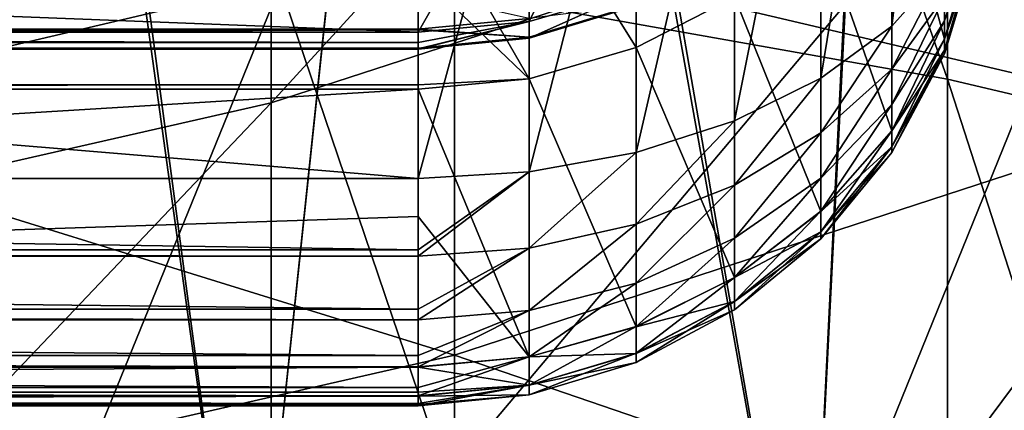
# Model space of a CAD drawing. Header units: millimetres. Extents: x -30 to 76, y -3 to 301.
# Tile 251 of 256: x 3.301 to 5.029, y 270.914 to 271.599. Entities that reach past the tile are written whole.
import ezdxf

# ---------------------------------------------------------------- set-up
doc = ezdxf.new("R2010")
doc.units = ezdxf.units.MM
doc.header["$LTSCALE"] = 81.481481
for name, color, linetype in [('132', 7, 'CONTINUOUS'), ('135', 7, 'CONTINUOUS'), ('224', 7, 'CONTINUOUS'), ('225', 7, 'CONTINUOUS'), ('228', 7, 'CONTINUOUS'), ('229', 7, 'CONTINUOUS'), ('230', 7, 'CONTINUOUS'), ('231', 7, 'CONTINUOUS'), ('237', 7, 'CONTINUOUS'), ('238', 7, 'CONTINUOUS'), ('347', 7, 'CONTINUOUS'), ('348', 7, 'CONTINUOUS')]:
    doc.layers.add(name, color=color, linetype=linetype)

msp = doc.modelspace()

# ---------------------------------------------------------------- linework, layer by layer
at = {"layer": '132', "color": 7, "linetype": 'CONTINUOUS', "true_color": 0xaaaaaa}
for points in [[(4.064, 272.4106, -6.8546), (2.7313, 269.1381, -8.8675), (2.7313, 272.5707, -7.1475), (4.064, 272.4106, -6.8546)], [(4.064, 268.9993, -8.5638), (2.7313, 269.1381, -8.8675), (4.064, 272.4106, -6.8546), (4.064, 268.9993, -8.5638)], [(5.3576, 272.1886, -6.4485), (4.064, 268.9993, -8.5638), (4.064, 272.4106, -6.8546), (5.3576, 272.1886, -6.4485)], [(5.3576, 268.8069, -8.1429), (4.064, 268.9993, -8.5638), (5.3576, 272.1886, -6.4485), (5.3576, 268.8069, -8.1429)], [(4.064, 271.7361, 30.7317), (5.3576, 271.4318, 28.7829), (5.3576, 272.17, 30.5705), (4.064, 271.7361, 30.7317)], [(2.7313, 271.4232, 30.848), (4.064, 271.7361, 30.7317), (2.7313, 272.0139, 32.6298), (2.7313, 271.4232, 30.848)], [(2.7313, 271.4232, 30.848), (4.064, 271.0106, 28.9747), (4.064, 271.7361, 30.7317), (2.7313, 271.4232, 30.848)], [(4.064, 271.0106, 28.9747), (5.3576, 271.4318, 28.7829), (4.064, 271.7361, 30.7317), (4.064, 271.0106, 28.9747)], [(4.064, 271.0106, 28.9747), (5.3576, 270.5679, 27.0525), (5.3576, 271.4318, 28.7829), (4.064, 271.0106, 28.9747)], [(2.7313, 270.7068, 29.1131), (4.064, 271.0106, 28.9747), (2.7313, 271.4232, 30.848), (2.7313, 270.7068, 29.1131)], [(2.7313, 270.7068, 29.1131), (4.064, 270.1615, 27.274), (4.064, 271.0106, 28.9747), (2.7313, 270.7068, 29.1131)], [(4.064, 270.1615, 27.274), (5.3576, 270.5679, 27.0525), (4.064, 271.0106, 28.9747), (4.064, 270.1615, 27.274)]]:
    msp.add_3dface(points, dxfattribs=at)
at = {"layer": '135', "color": 7, "linetype": 'CONTINUOUS', "true_color": 0xaaaaaa}
for points in [[(3.742, 271.7054, -5.5643), (4.9294, 271.4944, -5.1785), (3.742, 274.8955, -3.6695), (3.742, 271.7054, -5.5643)], [(3.742, 274.8955, -3.6695), (4.9294, 271.4944, -5.1785), (4.9294, 274.6576, -3.2997), (3.742, 274.8955, -3.6695)], [(4.9294, 271.4944, -5.1785), (6.0663, 271.227, -4.6891), (4.9294, 274.6576, -3.2997), (4.9294, 271.4944, -5.1785)], [(4.9294, 274.6576, -3.2997), (6.0663, 271.227, -4.6891), (6.0663, 274.3559, -2.8307), (4.9294, 274.6576, -3.2997)], [(4.9294, 271.8389, 26.3602), (3.742, 271.4527, 26.5706), (4.9294, 272.749, 28.183), (4.9294, 271.8389, 26.3602)], [(4.9294, 272.749, 28.183), (3.742, 271.4527, 26.5706), (3.742, 272.3488, 28.3653), (4.9294, 272.749, 28.183)], [(3.742, 271.4527, 26.5706), (2.5162, 271.174, 26.7224), (3.742, 272.3488, 28.3653), (3.742, 271.4527, 26.5706)], [(3.742, 272.3488, 28.3653), (2.5162, 271.174, 26.7224), (2.5162, 272.06, 28.4968), (3.742, 272.3488, 28.3653)], [(6.0663, 271.2704, 24.3059), (4.9294, 270.801, 24.607), (6.0663, 272.3286, 26.0934), (6.0663, 271.2704, 24.3059)], [(6.0663, 272.3286, 26.0934), (4.9294, 270.801, 24.607), (4.9294, 271.8389, 26.3602), (6.0663, 272.3286, 26.0934)], [(2.5162, 268.52, -7.5152), (3.742, 268.388, -7.2265), (2.5162, 271.8576, -5.8428), (2.5162, 268.52, -7.5152)], [(2.5162, 271.8576, -5.8428), (3.742, 268.388, -7.2265), (3.742, 271.7054, -5.5643), (2.5162, 271.8576, -5.8428)], [(4.9294, 270.801, 24.607), (3.742, 270.4308, 24.8444), (4.9294, 271.8389, 26.3602), (4.9294, 270.801, 24.607)], [(4.9294, 271.8389, 26.3602), (3.742, 270.4308, 24.8444), (3.742, 271.4527, 26.5706), (4.9294, 271.8389, 26.3602)], [(3.742, 268.388, -7.2265), (4.9294, 268.2052, -6.8266), (3.742, 271.7054, -5.5643), (3.742, 268.388, -7.2265)], [(3.742, 271.7054, -5.5643), (4.9294, 268.2052, -6.8266), (4.9294, 271.4944, -5.1785), (3.742, 271.7054, -5.5643)], [(4.9294, 268.2052, -6.8266), (6.0663, 267.9733, -6.3194), (4.9294, 271.4944, -5.1785), (4.9294, 268.2052, -6.8266)], [(4.9294, 271.4944, -5.1785), (6.0663, 267.9733, -6.3194), (6.0663, 271.227, -4.6891), (4.9294, 271.4944, -5.1785)], [(3.742, 270.4308, 24.8444), (2.5162, 270.1636, 25.0157), (3.742, 271.4527, 26.5706), (3.742, 270.4308, 24.8444)], [(3.742, 271.4527, 26.5706), (2.5162, 270.1636, 25.0157), (2.5162, 271.174, 26.7224), (3.742, 271.4527, 26.5706)], [(6.0663, 270.0872, 22.5985), (4.9294, 269.6405, 22.9323), (6.0663, 271.2704, 24.3059), (6.0663, 270.0872, 22.5985)], [(6.0663, 271.2704, 24.3059), (4.9294, 269.6405, 22.9323), (4.9294, 270.801, 24.607), (6.0663, 271.2704, 24.3059)]]:
    msp.add_3dface(points, dxfattribs=at)
at = {"layer": '224', "color": 7, "linetype": 'CONTINUOUS', "true_color": 0xaaaaaa}
for points in [[(4, 271.5823, 136.7394), (4.1951, 271.6007, 136.7342), (4, 271.6449, 136.903), (4, 271.5823, 136.7394)], [(4.3827, 271.623, 136.3911), (4.1951, 271.5663, 136.3865), (4.3827, 271.6506, 136.2292), (4.3827, 271.623, 136.3911)], [(4.3827, 271.6506, 136.2292), (4.1951, 271.5663, 136.3865), (4.1951, 271.5956, 136.2147), (4.3827, 271.6506, 136.2292)], [(4.3827, 271.6245, 136.5563), (4.1951, 271.6007, 136.7342), (4.1951, 271.5679, 136.5619), (4.3827, 271.6245, 136.5563)], [(4.3827, 271.6245, 136.5563), (4.1951, 271.5679, 136.5619), (4.3827, 271.623, 136.3911), (4.3827, 271.6245, 136.5563)], [(4.3827, 271.623, 136.3911), (4.1951, 271.5679, 136.5619), (4.1951, 271.5663, 136.3865), (4.3827, 271.623, 136.3911)], [(4.1951, 271.6007, 136.7342), (4, 271.5823, 136.7394), (4.1951, 271.5679, 136.5619), (4.1951, 271.6007, 136.7342)], [(4.1951, 271.5663, 136.3865), (4, 271.5471, 136.385), (4.1951, 271.5956, 136.2147), (4.1951, 271.5663, 136.3865)], [(4.1951, 271.5956, 136.2147), (4, 271.5471, 136.385), (4, 271.5477, 136.3779), (4.1951, 271.5956, 136.2147)], [(4, 271.577, 136.2098), (4.1951, 271.5956, 136.2147), (4, 271.5588, 136.2932), (4, 271.577, 136.2098)], [(4, 271.5588, 136.2932), (4.1951, 271.5956, 136.2147), (4, 271.5477, 136.3779), (4, 271.5588, 136.2932)], [(4.1951, 271.5679, 136.5619), (4, 271.5823, 136.7394), (4, 271.581, 136.7348), (4.1951, 271.5679, 136.5619)], [(4, 271.5488, 136.5638), (4.1951, 271.5679, 136.5619), (4, 271.581, 136.7348), (4, 271.5488, 136.5638)], [(4.1951, 271.5679, 136.5619), (4, 271.5488, 136.5638), (4.1951, 271.5663, 136.3865), (4.1951, 271.5679, 136.5619)], [(4.1951, 271.5663, 136.3865), (4, 271.5488, 136.5638), (4, 271.5482, 136.5579), (4.1951, 271.5663, 136.3865)], [(4, 271.5471, 136.385), (4.1951, 271.5663, 136.3865), (4, 271.5482, 136.5579), (4, 271.5471, 136.385)]]:
    msp.add_3dface(points, dxfattribs=at)
at = {"layer": '225', "color": 7, "linetype": 'CONTINUOUS', "true_color": 0xaaaaaa}
for points in [[(4, 271.5823, 136.7394), (4, 271.6449, 136.903), (-4, 271.5825, 136.7403), (4, 271.5823, 136.7394)], [(-4, 271.5825, 136.7403), (4, 271.6449, 136.903), (-4, 271.6091, 136.8204), (-4, 271.5825, 136.7403)], [(-4, 271.581, 136.7348), (4, 271.5823, 136.7394), (-4, 271.5825, 136.7403), (-4, 271.581, 136.7348)], [(4, 271.581, 136.7348), (4, 271.5823, 136.7394), (-4, 271.581, 136.7348), (4, 271.581, 136.7348)], [(4, 271.5488, 136.5638), (4, 271.581, 136.7348), (-4, 271.5489, 136.5647), (4, 271.5488, 136.5638)], [(-4, 271.5489, 136.5647), (4, 271.581, 136.7348), (-4, 271.5606, 136.6471), (-4, 271.5489, 136.5647)], [(-4, 271.5606, 136.6471), (4, 271.581, 136.7348), (-4, 271.581, 136.7348), (-4, 271.5606, 136.6471)], [(4, 271.577, 136.2098), (4, 271.5588, 136.2932), (-4, 271.577, 136.2098), (4, 271.577, 136.2098)], [(-4, 271.577, 136.2098), (4, 271.5588, 136.2932), (-4, 271.5588, 136.2932), (-4, 271.577, 136.2098)], [(4, 271.5588, 136.2932), (4, 271.5477, 136.3779), (-4, 271.5588, 136.2932), (4, 271.5588, 136.2932)], [(-4, 271.5588, 136.2932), (4, 271.5477, 136.3779), (-4, 271.5477, 136.3779), (-4, 271.5588, 136.2932)], [(-4, 271.5482, 136.5579), (4, 271.5488, 136.5638), (-4, 271.5489, 136.5647), (-4, 271.5482, 136.5579)], [(4, 271.5482, 136.5579), (4, 271.5488, 136.5638), (-4, 271.5482, 136.5579), (4, 271.5482, 136.5579)], [(4, 271.5471, 136.385), (4, 271.5482, 136.5579), (-4, 271.547, 136.3859), (4, 271.5471, 136.385)], [(-4, 271.547, 136.3859), (4, 271.5482, 136.5579), (-4, 271.5439, 136.4679), (-4, 271.547, 136.3859)], [(-4, 271.5439, 136.4679), (4, 271.5482, 136.5579), (-4, 271.5482, 136.5579), (-4, 271.5439, 136.4679)], [(4, 271.5477, 136.3779), (4, 271.5471, 136.385), (-4, 271.5477, 136.3779), (4, 271.5477, 136.3779)], [(-4, 271.5477, 136.3779), (4, 271.5471, 136.385), (-4, 271.547, 136.3859), (-4, 271.5477, 136.3779)]]:
    msp.add_3dface(points, dxfattribs=at)
at = {"layer": '228', "color": 7, "linetype": 'CONTINUOUS', "true_color": 0xaaaaaa}
for points in [[(4, 271.577, 136.2098), (-4, 271.577, 136.2098), (-4, 271.8873, 134.7916), (4, 271.577, 136.2098)], [(4, 271.577, 136.2098), (-4, 271.8873, 134.7916), (4, 271.8873, 134.7916), (4, 271.577, 136.2098)], [(-4, 271.8326, 128.6516), (-4, 271.4847, 127.1953), (4, 271.8326, 128.6516), (-4, 271.8326, 128.6516)], [(4, 271.8326, 128.6516), (-4, 271.4847, 127.1953), (4, 271.6813, 127.9474), (4, 271.8326, 128.6516)], [(4, 271.6813, 127.9474), (-4, 271.4847, 127.1953), (4, 271.4847, 127.1953), (4, 271.6813, 127.9474)], [(-4, 271.4847, 127.1953), (-4, 271.4766, 127.1671), (4, 271.4847, 127.1953), (-4, 271.4847, 127.1953)], [(4, 271.4847, 127.1953), (-4, 271.4766, 127.1671), (4, 271.4766, 127.1671), (4, 271.4847, 127.1953)], [(-4, 271.4766, 127.1671), (-4, 270.9893, 125.7219), (4, 271.4766, 127.1671), (-4, 271.4766, 127.1671)], [(4, 271.4766, 127.1671), (-4, 270.9893, 125.7219), (4, 271.2538, 126.453), (4, 271.4766, 127.1671)], [(4, 271.2538, 126.453), (-4, 270.9893, 125.7219), (4, 270.9893, 125.7219), (4, 271.2538, 126.453)]]:
    msp.add_3dface(points, dxfattribs=at)
at = {"layer": '229', "color": 7, "linetype": 'CONTINUOUS', "true_color": 0xaaaaaa}
for points in [[(4.9239, 272.0698, 126.9963), (4.8315, 271.9036, 127.0441), (4.9239, 271.5648, 125.4987), (4.9239, 272.0698, 126.9963)], [(4.9808, 271.7397, 125.4308), (4.9239, 272.0698, 126.9963), (4.9239, 271.5648, 125.4987), (4.9808, 271.7397, 125.4308)], [(4.3827, 271.6506, 136.2292), (4.1951, 271.5956, 136.2147), (4.3827, 271.9735, 134.7396), (4.3827, 271.6506, 136.2292)], [(4.3827, 271.9735, 134.7396), (4.1951, 271.5956, 136.2147), (4.1951, 271.9174, 134.73), (4.3827, 271.9735, 134.7396)], [(4.1951, 271.5956, 136.2147), (4, 271.577, 136.2098), (4.1951, 271.9174, 134.73), (4.1951, 271.5956, 136.2147)], [(4, 271.577, 136.2098), (4, 271.8873, 134.7916), (4.1951, 271.9174, 134.73), (4, 271.577, 136.2098)], [(4.3827, 271.9074, 128.6371), (4.1951, 271.8515, 128.6479), (4.3827, 271.5497, 127.146), (4.3827, 271.9074, 128.6371)], [(4.5556, 271.6385, 127.1204), (4.3827, 271.9074, 128.6371), (4.3827, 271.5497, 127.146), (4.5556, 271.6385, 127.1204)], [(4.8315, 271.9036, 127.0441), (4.7071, 271.758, 127.086), (4.8315, 271.4036, 125.5612), (4.8315, 271.9036, 127.0441)], [(4.9239, 271.5648, 125.4987), (4.8315, 271.9036, 127.0441), (4.8315, 271.4036, 125.5612), (4.9239, 271.5648, 125.4987)], [(4.1951, 271.8515, 128.6479), (4, 271.8326, 128.6516), (4.1951, 271.495, 127.1618), (4.1951, 271.8515, 128.6479)], [(4.3827, 271.5497, 127.146), (4.1951, 271.8515, 128.6479), (4.1951, 271.495, 127.1618), (4.3827, 271.5497, 127.146)], [(4, 271.8326, 128.6516), (4, 271.6813, 127.9474), (4.1951, 271.495, 127.1618), (4, 271.8326, 128.6516)], [(4.7071, 271.758, 127.086), (4.5556, 271.6385, 127.1204), (4.7071, 271.2624, 125.616), (4.7071, 271.758, 127.086)], [(4.8315, 271.4036, 125.5612), (4.7071, 271.758, 127.086), (4.7071, 271.2624, 125.616), (4.8315, 271.4036, 125.5612)], [(4, 271.6813, 127.9474), (4, 271.4847, 127.1953), (4.1951, 271.495, 127.1618), (4, 271.6813, 127.9474)], [(4.5556, 271.6385, 127.1204), (4.3827, 271.5497, 127.146), (4.5556, 271.1464, 125.661), (4.5556, 271.6385, 127.1204)], [(4.7071, 271.2624, 125.616), (4.5556, 271.6385, 127.1204), (4.5556, 271.1464, 125.661), (4.7071, 271.2624, 125.616)], [(4.3827, 271.5497, 127.146), (4.1951, 271.495, 127.1618), (4.3827, 271.0603, 125.6944), (4.3827, 271.5497, 127.146)], [(4.5556, 271.1464, 125.661), (4.3827, 271.5497, 127.146), (4.3827, 271.0603, 125.6944), (4.5556, 271.1464, 125.661)], [(4, 271.4847, 127.1953), (4, 271.4766, 127.1671), (4.1951, 271.495, 127.1618), (4, 271.4847, 127.1953)], [(4.1951, 271.495, 127.1618), (4, 271.4766, 127.1671), (4.1951, 271.0072, 125.715), (4.1951, 271.495, 127.1618)], [(4.3827, 271.0603, 125.6944), (4.1951, 271.495, 127.1618), (4.1951, 271.0072, 125.715), (4.3827, 271.0603, 125.6944)], [(4, 271.4766, 127.1671), (4, 271.2538, 126.453), (4.1951, 271.0072, 125.715), (4, 271.4766, 127.1671)], [(4, 271.2538, 126.453), (4, 270.9893, 125.7219), (4.1951, 271.0072, 125.715), (4, 271.2538, 126.453)]]:
    msp.add_3dface(points, dxfattribs=at)
at = {"layer": '230', "color": 7, "linetype": 'CONTINUOUS', "true_color": 0xaaaaaa}
for points in [[(4.9808, 271.7559, 125.2573), (4.9239, 271.5966, 125.1582), (4.9808, 271.7777, 125.2285), (4.9808, 271.7559, 125.2573)], [(4.9808, 271.7777, 125.2285), (4.9239, 271.5966, 125.1582), (4.9239, 271.6394, 125.1018), (4.9808, 271.7777, 125.2285)], [(4.9808, 271.7398, 125.2896), (4.9239, 271.5649, 125.2216), (4.9808, 271.7559, 125.2573), (4.9808, 271.7398, 125.2896)], [(4.9808, 271.7559, 125.2573), (4.9239, 271.5649, 125.2216), (4.9239, 271.5966, 125.1582), (4.9808, 271.7559, 125.2573)], [(4.9808, 271.7299, 125.3243), (4.9239, 271.5455, 125.2897), (4.9808, 271.7398, 125.2896), (4.9808, 271.7299, 125.3243)], [(4.9808, 271.7398, 125.2896), (4.9239, 271.5455, 125.2897), (4.9239, 271.5649, 125.2216), (4.9808, 271.7398, 125.2896)], [(4.9808, 271.7397, 125.4308), (4.9239, 271.5648, 125.4987), (4.9808, 271.7298, 125.3961), (4.9808, 271.7397, 125.4308)], [(4.9808, 271.7265, 125.3602), (4.9239, 271.5389, 125.3601), (4.9808, 271.7299, 125.3243), (4.9808, 271.7265, 125.3602)], [(4.9808, 271.7299, 125.3243), (4.9239, 271.5389, 125.3601), (4.9239, 271.5455, 125.2897), (4.9808, 271.7299, 125.3243)], [(4.9808, 271.7298, 125.3961), (4.9239, 271.5648, 125.4987), (4.9239, 271.5454, 125.4306), (4.9808, 271.7298, 125.3961)], [(4.9808, 271.7298, 125.3961), (4.9239, 271.5454, 125.4306), (4.9808, 271.7265, 125.3602), (4.9808, 271.7298, 125.3961)], [(4.9808, 271.7265, 125.3602), (4.9239, 271.5454, 125.4306), (4.9239, 271.5389, 125.3601), (4.9808, 271.7265, 125.3602)], [(4.9239, 271.6394, 125.1018), (4.8315, 271.5119, 124.9851), (4.9239, 271.6915, 125.0545), (4.9239, 271.6394, 125.1018)], [(4.9239, 271.6915, 125.0545), (4.8315, 271.5119, 124.9851), (4.8315, 271.5875, 124.9164), (4.9239, 271.6915, 125.0545)], [(4.9239, 271.5966, 125.1582), (4.8315, 271.4498, 125.067), (4.9239, 271.6394, 125.1018), (4.9239, 271.5966, 125.1582)], [(4.9239, 271.6394, 125.1018), (4.8315, 271.4498, 125.067), (4.8315, 271.5119, 124.9851), (4.9239, 271.6394, 125.1018)], [(4.8315, 271.5119, 124.9851), (4.7071, 271.4001, 124.8827), (4.8315, 271.5875, 124.9164), (4.8315, 271.5119, 124.9851)], [(4.8315, 271.5875, 124.9164), (4.7071, 271.4001, 124.8827), (4.7071, 271.4964, 124.7953), (4.8315, 271.5875, 124.9164)], [(4.9239, 271.5649, 125.2216), (4.8315, 271.4038, 125.1589), (4.9239, 271.5966, 125.1582), (4.9239, 271.5649, 125.2216)], [(4.9239, 271.5966, 125.1582), (4.8315, 271.4038, 125.1589), (4.8315, 271.4498, 125.067), (4.9239, 271.5966, 125.1582)], [(4.9239, 271.5455, 125.2897), (4.8315, 271.3756, 125.2578), (4.9239, 271.5649, 125.2216), (4.9239, 271.5455, 125.2897)], [(4.9239, 271.5649, 125.2216), (4.8315, 271.3756, 125.2578), (4.8315, 271.4038, 125.1589), (4.9239, 271.5649, 125.2216)], [(4.9239, 271.5648, 125.4987), (4.8315, 271.4036, 125.5612), (4.9239, 271.5454, 125.4306), (4.9239, 271.5648, 125.4987)], [(4.9239, 271.5389, 125.3601), (4.8315, 271.366, 125.3601), (4.9239, 271.5455, 125.2897), (4.9239, 271.5389, 125.3601)], [(4.9239, 271.5455, 125.2897), (4.8315, 271.366, 125.3601), (4.8315, 271.3756, 125.2578), (4.9239, 271.5455, 125.2897)], [(4.9239, 271.5454, 125.4306), (4.8315, 271.4036, 125.5612), (4.8315, 271.3755, 125.4624), (4.9239, 271.5454, 125.4306)], [(4.9239, 271.5454, 125.4306), (4.8315, 271.3755, 125.4624), (4.9239, 271.5389, 125.3601), (4.9239, 271.5454, 125.4306)], [(4.9239, 271.5389, 125.3601), (4.8315, 271.3755, 125.4624), (4.8315, 271.366, 125.3601), (4.9239, 271.5389, 125.3601)], [(4.8315, 271.4498, 125.067), (4.7071, 271.321, 124.987), (4.8315, 271.5119, 124.9851), (4.8315, 271.4498, 125.067)], [(4.8315, 271.5119, 124.9851), (4.7071, 271.321, 124.987), (4.7071, 271.4001, 124.8827), (4.8315, 271.5119, 124.9851)], [(4.7071, 271.4001, 124.8827), (4.5556, 271.3084, 124.7988), (4.7071, 271.4964, 124.7953), (4.7071, 271.4001, 124.8827)], [(4.7071, 271.4964, 124.7953), (4.5556, 271.3084, 124.7988), (4.5556, 271.4216, 124.6959), (4.7071, 271.4964, 124.7953)], [(4.8315, 271.4038, 125.1589), (4.7071, 271.2626, 125.104), (4.8315, 271.4498, 125.067), (4.8315, 271.4038, 125.1589)], [(4.8315, 271.4498, 125.067), (4.7071, 271.2626, 125.104), (4.7071, 271.321, 124.987), (4.8315, 271.4498, 125.067)], [(4.5556, 271.3084, 124.7988), (4.3827, 271.2402, 124.7363), (4.5556, 271.4216, 124.6959), (4.5556, 271.3084, 124.7988)], [(4.5556, 271.4216, 124.6959), (4.3827, 271.2402, 124.7363), (4.3827, 271.366, 124.6221), (4.5556, 271.4216, 124.6959)], [(4.7071, 271.321, 124.987), (4.5556, 271.2154, 124.9213), (4.7071, 271.4001, 124.8827), (4.7071, 271.321, 124.987)], [(4.7071, 271.4001, 124.8827), (4.5556, 271.2154, 124.9213), (4.5556, 271.3084, 124.7988), (4.7071, 271.4001, 124.8827)], [(4.8315, 271.3756, 125.2578), (4.7071, 271.2266, 125.2298), (4.8315, 271.4038, 125.1589), (4.8315, 271.3756, 125.2578)], [(4.8315, 271.4038, 125.1589), (4.7071, 271.2266, 125.2298), (4.7071, 271.2626, 125.104), (4.8315, 271.4038, 125.1589)], [(4.8315, 271.4036, 125.5612), (4.7071, 271.2624, 125.616), (4.8315, 271.3755, 125.4624), (4.8315, 271.4036, 125.5612)], [(4.3827, 271.2402, 124.7363), (4.1951, 271.1982, 124.6979), (4.3827, 271.366, 124.6221), (4.3827, 271.2402, 124.7363)], [(4.3827, 271.366, 124.6221), (4.1951, 271.1982, 124.6979), (4.1951, 271.3318, 124.5767), (4.3827, 271.366, 124.6221)], [(4.8315, 271.366, 125.3601), (4.7071, 271.2145, 125.3601), (4.8315, 271.3756, 125.2578), (4.8315, 271.366, 125.3601)], [(4.8315, 271.3756, 125.2578), (4.7071, 271.2145, 125.3601), (4.7071, 271.2266, 125.2298), (4.8315, 271.3756, 125.2578)], [(4.8315, 271.3755, 125.4624), (4.7071, 271.2624, 125.616), (4.7071, 271.2266, 125.4903), (4.8315, 271.3755, 125.4624)], [(4.8315, 271.3755, 125.4624), (4.7071, 271.2266, 125.4903), (4.8315, 271.366, 125.3601), (4.8315, 271.3755, 125.4624)], [(4.8315, 271.366, 125.3601), (4.7071, 271.2266, 125.4903), (4.7071, 271.2145, 125.3601), (4.8315, 271.366, 125.3601)], [(4.1951, 271.1982, 124.6979), (4, 271.1841, 124.6849), (4.1951, 271.3318, 124.5767), (4.1951, 271.1982, 124.6979)], [(4.1951, 271.3318, 124.5767), (4, 271.1841, 124.6849), (4, 271.1953, 124.6729), (4.1951, 271.3318, 124.5767)], [(4, 271.3202, 124.5613), (4.1951, 271.3318, 124.5767), (4, 271.1953, 124.6729), (4, 271.3202, 124.5613)], [(4.5556, 271.2154, 124.9213), (4.3827, 271.1369, 124.8725), (4.5556, 271.3084, 124.7988), (4.5556, 271.2154, 124.9213)], [(4.5556, 271.3084, 124.7988), (4.3827, 271.1369, 124.8725), (4.3827, 271.2402, 124.7363), (4.5556, 271.3084, 124.7988)], [(4.7071, 271.2626, 125.104), (4.5556, 271.1467, 125.0589), (4.7071, 271.321, 124.987), (4.7071, 271.2626, 125.104)], [(4.7071, 271.321, 124.987), (4.5556, 271.1467, 125.0589), (4.5556, 271.2154, 124.9213), (4.7071, 271.321, 124.987)], [(4.7071, 271.2266, 125.2298), (4.5556, 271.1044, 125.2068), (4.7071, 271.2626, 125.104), (4.7071, 271.2266, 125.2298)], [(4.7071, 271.2626, 125.104), (4.5556, 271.1044, 125.2068), (4.5556, 271.1467, 125.0589), (4.7071, 271.2626, 125.104)], [(4.7071, 271.2624, 125.616), (4.5556, 271.1464, 125.661), (4.7071, 271.2266, 125.4903), (4.7071, 271.2624, 125.616)], [(4.3827, 271.1369, 124.8725), (4.1951, 271.0886, 124.8425), (4.3827, 271.2402, 124.7363), (4.3827, 271.1369, 124.8725)], [(4.3827, 271.2402, 124.7363), (4.1951, 271.0886, 124.8425), (4.1951, 271.1982, 124.6979), (4.3827, 271.2402, 124.7363)], [(4.7071, 271.2266, 125.4903), (4.5556, 271.1464, 125.661), (4.5556, 271.1043, 125.5132), (4.7071, 271.2266, 125.4903)], [(4.7071, 271.2266, 125.4903), (4.5556, 271.1043, 125.5132), (4.7071, 271.2145, 125.3601), (4.7071, 271.2266, 125.4903)], [(4.7071, 271.2145, 125.3601), (4.5556, 271.0901, 125.36), (4.7071, 271.2266, 125.2298), (4.7071, 271.2145, 125.3601)], [(4.7071, 271.2266, 125.2298), (4.5556, 271.0901, 125.36), (4.5556, 271.1044, 125.2068), (4.7071, 271.2266, 125.2298)], [(4.5556, 271.1467, 125.0589), (4.3827, 271.0605, 125.0254), (4.5556, 271.2154, 124.9213), (4.5556, 271.1467, 125.0589)], [(4.5556, 271.2154, 124.9213), (4.3827, 271.0605, 125.0254), (4.3827, 271.1369, 124.8725), (4.5556, 271.2154, 124.9213)], [(4.7071, 271.2145, 125.3601), (4.5556, 271.1043, 125.5132), (4.5556, 271.0901, 125.36), (4.7071, 271.2145, 125.3601)], [(4.1951, 271.0886, 124.8425), (4, 271.0723, 124.8324), (4.1951, 271.1982, 124.6979), (4.1951, 271.0886, 124.8425)], [(4.1951, 271.1982, 124.6979), (4, 271.0723, 124.8324), (4, 271.0908, 124.8037), (4.1951, 271.1982, 124.6979)], [(4, 271.1841, 124.6849), (4.1951, 271.1982, 124.6979), (4, 271.0908, 124.8037), (4, 271.1841, 124.6849)], [(4.3827, 271.0605, 125.0254), (4.1951, 271.0075, 125.0048), (4.3827, 271.1369, 124.8725), (4.3827, 271.0605, 125.0254)], [(4.3827, 271.1369, 124.8725), (4.1951, 271.0075, 125.0048), (4.1951, 271.0886, 124.8425), (4.3827, 271.1369, 124.8725)], [(4.5556, 271.1044, 125.2068), (4.3827, 271.0136, 125.1898), (4.5556, 271.1467, 125.0589), (4.5556, 271.1044, 125.2068)], [(4.5556, 271.1467, 125.0589), (4.3827, 271.0136, 125.1898), (4.3827, 271.0605, 125.0254), (4.5556, 271.1467, 125.0589)], [(4.5556, 271.1464, 125.661), (4.3827, 271.0603, 125.6944), (4.5556, 271.1043, 125.5132), (4.5556, 271.1464, 125.661)], [(4.5556, 271.0901, 125.36), (4.3827, 270.9977, 125.36), (4.5556, 271.1044, 125.2068), (4.5556, 271.0901, 125.36)], [(4.5556, 271.1044, 125.2068), (4.3827, 270.9977, 125.36), (4.3827, 271.0136, 125.1898), (4.5556, 271.1044, 125.2068)], [(4.5556, 271.1043, 125.5132), (4.3827, 271.0603, 125.6944), (4.3827, 271.0135, 125.5302), (4.5556, 271.1043, 125.5132)], [(4.5556, 271.1043, 125.5132), (4.3827, 271.0135, 125.5302), (4.5556, 271.0901, 125.36), (4.5556, 271.1043, 125.5132)], [(4.1951, 271.0075, 125.0048), (4, 270.9896, 124.9979), (4.1951, 271.0886, 124.8425), (4.1951, 271.0075, 125.0048)], [(4.1951, 271.0886, 124.8425), (4, 270.9896, 124.9979), (4, 271.0096, 124.9501), (4.1951, 271.0886, 124.8425)], [(4, 271.0723, 124.8324), (4.1951, 271.0886, 124.8425), (4, 271.0096, 124.9501), (4, 271.0723, 124.8324)], [(4.5556, 271.0901, 125.36), (4.3827, 271.0135, 125.5302), (4.3827, 270.9977, 125.36), (4.5556, 271.0901, 125.36)], [(4.3827, 271.0136, 125.1898), (4.1951, 270.9577, 125.1793), (4.3827, 271.0605, 125.0254), (4.3827, 271.0136, 125.1898)], [(4.3827, 271.0605, 125.0254), (4.1951, 270.9577, 125.1793), (4.1951, 271.0075, 125.0048), (4.3827, 271.0605, 125.0254)], [(4.3827, 271.0603, 125.6944), (4.1951, 271.0072, 125.715), (4.3827, 271.0135, 125.5302), (4.3827, 271.0603, 125.6944)], [(4.1951, 270.9577, 125.1793), (4, 270.9388, 125.1758), (4.1951, 271.0075, 125.0048), (4.1951, 270.9577, 125.1793)], [(4.1951, 271.0075, 125.0048), (4, 270.9388, 125.1758), (4, 270.9539, 125.1081), (4.1951, 271.0075, 125.0048)], [(4, 270.9896, 124.9979), (4.1951, 271.0075, 125.0048), (4, 270.9539, 125.1081), (4, 270.9896, 124.9979)], [(4.1951, 271.0072, 125.715), (4, 270.9893, 125.7219), (4.1951, 270.9575, 125.5407), (4.1951, 271.0072, 125.715)], [(4.3827, 270.9977, 125.36), (4.1951, 270.9408, 125.36), (4.3827, 271.0136, 125.1898), (4.3827, 270.9977, 125.36)], [(4.3827, 271.0136, 125.1898), (4.1951, 270.9408, 125.36), (4.1951, 270.9577, 125.1793), (4.3827, 271.0136, 125.1898)], [(4.3827, 271.0135, 125.5302), (4.1951, 271.0072, 125.715), (4.1951, 270.9575, 125.5407), (4.3827, 271.0135, 125.5302)], [(4.3827, 271.0135, 125.5302), (4.1951, 270.9575, 125.5407), (4.3827, 270.9977, 125.36), (4.3827, 271.0135, 125.5302)], [(4.3827, 270.9977, 125.36), (4.1951, 270.9575, 125.5407), (4.1951, 270.9408, 125.36), (4.3827, 270.9977, 125.36)], [(4.1951, 270.9575, 125.5407), (4, 270.9893, 125.7219), (4, 270.9452, 125.5762), (4.1951, 270.9575, 125.5407)], [(4.1951, 270.9408, 125.36), (4, 270.9216, 125.36), (4.1951, 270.9577, 125.1793), (4.1951, 270.9408, 125.36)], [(4, 270.9216, 125.36), (4, 270.9254, 125.2731), (4.1951, 270.9577, 125.1793), (4, 270.9216, 125.36)], [(4.1951, 270.9577, 125.1793), (4, 270.9254, 125.2731), (4, 270.9388, 125.1758), (4.1951, 270.9577, 125.1793)], [(4, 270.9387, 125.5442), (4.1951, 270.9575, 125.5407), (4, 270.9452, 125.5762), (4, 270.9387, 125.5442)], [(4.1951, 270.9575, 125.5407), (4, 270.9387, 125.5442), (4.1951, 270.9408, 125.36), (4.1951, 270.9575, 125.5407)], [(4, 270.9387, 125.5442), (4, 270.9237, 125.4254), (4.1951, 270.9408, 125.36), (4, 270.9387, 125.5442)], [(4.1951, 270.9408, 125.36), (4, 270.9237, 125.4254), (4, 270.9216, 125.36), (4.1951, 270.9408, 125.36)]]:
    msp.add_3dface(points, dxfattribs=at)
at = {"layer": '231', "color": 7, "linetype": 'CONTINUOUS', "true_color": 0xaaaaaa}
for points in [[(4.9239, 271.6915, 125.0545), (4.8315, 271.5875, 124.9164), (4.9239, 272.3479, 124.6075), (4.9239, 271.6915, 125.0545)], [(4.9239, 272.3479, 124.6075), (4.8315, 271.5875, 124.9164), (4.8315, 272.2575, 124.4601), (4.9239, 272.3479, 124.6075)], [(4.8315, 271.5875, 124.9164), (4.7071, 271.4964, 124.7953), (4.8315, 272.2575, 124.4601), (4.8315, 271.5875, 124.9164)], [(4.8315, 272.2575, 124.4601), (4.7071, 271.4964, 124.7953), (4.7071, 272.1782, 124.331), (4.8315, 272.2575, 124.4601)], [(4.7071, 271.4964, 124.7953), (4.5556, 271.4216, 124.6959), (4.7071, 272.1782, 124.331), (4.7071, 271.4964, 124.7953)], [(4.7071, 272.1782, 124.331), (4.5556, 271.4216, 124.6959), (4.5556, 272.1132, 124.225), (4.7071, 272.1782, 124.331)], [(4.5556, 271.4216, 124.6959), (4.3827, 271.366, 124.6221), (4.5556, 272.1132, 124.225), (4.5556, 271.4216, 124.6959)], [(4.5556, 272.1132, 124.225), (4.3827, 271.366, 124.6221), (4.3827, 272.0648, 124.1462), (4.5556, 272.1132, 124.225)], [(4.3827, 271.366, 124.6221), (4.1951, 271.3318, 124.5767), (4.3827, 272.0648, 124.1462), (4.3827, 271.366, 124.6221)], [(4.3827, 272.0648, 124.1462), (4.1951, 271.3318, 124.5767), (4.1951, 272.0351, 124.0977), (4.3827, 272.0648, 124.1462)], [(4.1951, 271.3318, 124.5767), (4, 271.3202, 124.5613), (4.1951, 272.0351, 124.0977), (4.1951, 271.3318, 124.5767)], [(4.1951, 272.0351, 124.0977), (4, 271.3202, 124.5613), (4, 271.9856, 124.1057), (4.1951, 272.0351, 124.0977)]]:
    msp.add_3dface(points, dxfattribs=at)
at = {"layer": '237', "color": 7, "linetype": 'CONTINUOUS', "true_color": 0xaaaaaa}
for points in [[(4, 271.3202, 124.5613), (4, 271.1953, 124.6729), (-4, 271.3202, 124.5613), (4, 271.3202, 124.5613)], [(-4, 271.3202, 124.5613), (4, 271.1953, 124.6729), (-4, 271.1953, 124.6729), (-4, 271.3202, 124.5613)], [(4, 271.1953, 124.6729), (4, 271.1841, 124.6849), (-4, 271.1953, 124.6729), (4, 271.1953, 124.6729)], [(4, 271.1841, 124.6849), (-4, 271.1835, 124.6856), (-4, 271.1953, 124.6729), (4, 271.1841, 124.6849)], [(4, 271.1841, 124.6849), (4, 271.0908, 124.8037), (-4, 271.1835, 124.6856), (4, 271.1841, 124.6849)], [(-4, 271.1835, 124.6856), (4, 271.0908, 124.8037), (-4, 271.0908, 124.8037), (-4, 271.1835, 124.6856)], [(4, 271.0908, 124.8037), (4, 271.0723, 124.8324), (-4, 271.0908, 124.8037), (4, 271.0908, 124.8037)], [(4, 271.0723, 124.8324), (-4, 271.0718, 124.8331), (-4, 271.0908, 124.8037), (4, 271.0723, 124.8324)], [(4, 271.0723, 124.8324), (4, 271.0096, 124.9501), (-4, 271.0718, 124.8331), (4, 271.0723, 124.8324)], [(-4, 271.0718, 124.8331), (4, 271.0096, 124.9501), (-4, 271.0096, 124.9501), (-4, 271.0718, 124.8331)], [(4, 271.0096, 124.9501), (4, 270.9896, 124.9979), (-4, 271.0096, 124.9501), (4, 271.0096, 124.9501)], [(4, 270.9896, 124.9979), (-4, 270.9892, 124.9987), (-4, 271.0096, 124.9501), (4, 270.9896, 124.9979)], [(4, 270.9896, 124.9979), (4, 270.9539, 125.1081), (-4, 270.9892, 124.9987), (4, 270.9896, 124.9979)], [(4, 270.9893, 125.7219), (-4, 270.9893, 125.7219), (-4, 270.9452, 125.5762), (4, 270.9893, 125.7219)], [(4, 270.9452, 125.5762), (4, 270.9893, 125.7219), (-4, 270.9452, 125.5762), (4, 270.9452, 125.5762)], [(-4, 270.9892, 124.9987), (4, 270.9539, 125.1081), (-4, 270.9539, 125.1081), (-4, 270.9892, 124.9987)], [(4, 270.9539, 125.1081), (4, 270.9388, 125.1758), (-4, 270.9539, 125.1081), (4, 270.9539, 125.1081)], [(4, 270.9388, 125.1758), (-4, 270.9386, 125.1767), (-4, 270.9539, 125.1081), (4, 270.9388, 125.1758)], [(4, 270.9387, 125.5442), (4, 270.9452, 125.5762), (-4, 270.9388, 125.5451), (4, 270.9387, 125.5442)], [(-4, 270.9388, 125.5451), (4, 270.9452, 125.5762), (-4, 270.9452, 125.5762), (-4, 270.9388, 125.5451)], [(4, 270.9387, 125.5442), (-4, 270.9388, 125.5451), (-4, 270.9237, 125.4254), (4, 270.9387, 125.5442)], [(4, 270.9388, 125.1758), (4, 270.9254, 125.2731), (-4, 270.9386, 125.1767), (4, 270.9388, 125.1758)], [(4, 270.9237, 125.4254), (4, 270.9387, 125.5442), (-4, 270.9237, 125.4254), (4, 270.9237, 125.4254)], [(-4, 270.9386, 125.1767), (4, 270.9254, 125.2731), (-4, 270.9254, 125.2731), (-4, 270.9386, 125.1767)], [(4, 270.9254, 125.2731), (4, 270.9216, 125.36), (-4, 270.9254, 125.2731), (4, 270.9254, 125.2731)], [(4, 270.9216, 125.36), (-4, 270.9216, 125.3609), (-4, 270.9254, 125.2731), (4, 270.9216, 125.36)], [(4, 270.9216, 125.36), (4, 270.9237, 125.4254), (-4, 270.9216, 125.3609), (4, 270.9216, 125.36)], [(-4, 270.9216, 125.3609), (4, 270.9237, 125.4254), (-4, 270.9237, 125.4254), (-4, 270.9216, 125.3609)]]:
    msp.add_3dface(points, dxfattribs=at)
at = {"layer": '238', "color": 7, "linetype": 'CONTINUOUS', "true_color": 0xaaaaaa}
for points in [[(4, 271.9856, 124.1057), (4, 271.3202, 124.5613), (-4, 271.9856, 124.1057), (4, 271.9856, 124.1057)], [(4, 271.3202, 124.5613), (-4, 271.3202, 124.5613), (-4, 271.9856, 124.1057), (4, 271.3202, 124.5613)]]:
    msp.add_3dface(points, dxfattribs=at)
at = {"layer": '347', "color": 7, "linetype": 'CONTINUOUS', "true_color": 0xaaaaaa}
for points in [[(5.6627, 274.4394, 227.7604), (4.8756, 274.1102, 228.249), (5.6118, 270.32, 227.7951), (5.6627, 274.4394, 227.7604)], [(4.8756, 274.1102, 228.249), (4.0733, 273.8319, 228.651), (4.6841, 270.32, 228.3533), (4.8756, 274.1102, 228.249)], [(4.8756, 274.1102, 228.249), (4.6841, 270.32, 228.3533), (5.6118, 270.32, 227.7951), (4.8756, 274.1102, 228.249)], [(4.0733, 273.8319, 228.651), (3.2628, 273.6057, 228.9709), (3.7014, 270.32, 228.8079), (4.0733, 273.8319, 228.651)], [(4.0733, 273.8319, 228.651), (3.7014, 270.32, 228.8079), (4.6841, 270.32, 228.3533), (4.0733, 273.8319, 228.651)], [(3.2628, 273.6057, 228.9709), (2.6753, 270.32, 229.1537), (3.7014, 270.32, 228.8079), (3.2628, 273.6057, 228.9709)]]:
    msp.add_3dface(points, dxfattribs=at)
at = {"layer": '348', "color": 7, "linetype": 'CONTINUOUS', "true_color": 0xaaaaaa}
for points in [[(4.8661, 274.0413, 210.782), (5.652, 274.3713, 211.2686), (5.6118, 270.32, 211.2413), (4.8661, 274.0413, 210.782)], [(4.0652, 273.7625, 210.3817), (4.8661, 274.0413, 210.782), (4.6841, 270.32, 210.683), (4.0652, 273.7625, 210.3817)], [(4.8661, 274.0413, 210.782), (5.6118, 270.32, 211.2413), (4.6841, 270.32, 210.683), (4.8661, 274.0413, 210.782)], [(3.2562, 273.5361, 210.0631), (4.0652, 273.7625, 210.3817), (3.7014, 270.32, 210.2284), (3.2562, 273.5361, 210.0631)], [(4.0652, 273.7625, 210.3817), (4.6841, 270.32, 210.683), (3.7014, 270.32, 210.2284), (4.0652, 273.7625, 210.3817)], [(3.2562, 273.5361, 210.0631), (3.7014, 270.32, 210.2284), (2.6753, 270.32, 209.8827), (3.2562, 273.5361, 210.0631)]]:
    msp.add_3dface(points, dxfattribs=at)

doc.saveas('drawing.dxf')
